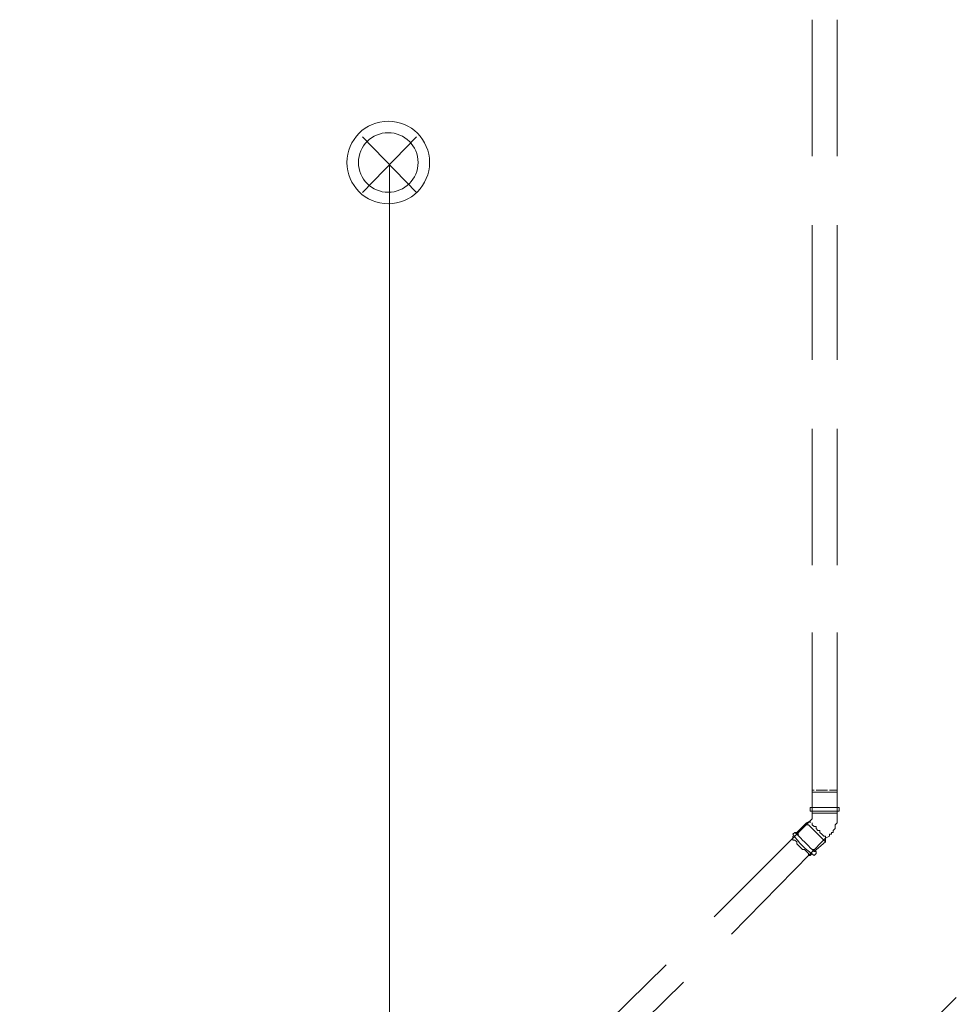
# Model space of a CAD drawing. Header units: millimetres. Extents: x 413 to 305578, y 115 to 38116.
# Tile 59 of 194: x 23579 to 25518, y 15152 to 17190. Entities that reach past the tile are written whole.
import ezdxf

# ---------------------------------------------------------------- set-up
doc = ezdxf.new("R2010")
doc.units = ezdxf.units.MM
doc.layers.add('PDF _PD-Lighting', color=7, linetype='Continuous', true_color=0xb80000)
doc.layers.add('PDF$_59-60$-$Floor$Plan$-$В_Этаж$00_Сводный$A-DETL-MBND', color=7, linetype='Continuous', true_color=0xdd3700)

msp = doc.modelspace()

# ---------------------------------------------------------------- linework, layer by layer
at = {"layer": 'PDF _PD-Lighting', "lineweight": 0}
for points in [[(24400.8, 16832), (24289.5, 16947.4)], [(24400.8, 16947.4), (24289.5, 16832)], [(22523.5, 13868.8), (24345.1, 13868.8), (24345.1, 16891.7)]]:
    msp.add_lwpolyline(points, dxfattribs=at)
for radius in [85.5, 61.7]:
    msp.add_circle((24342.5, 16894.3), radius, dxfattribs=at)
at = {"layer": 'PDF$_59-60$-$Floor$Plan$-$В_Этаж$00_Сводный$A-DETL-MBND', "lineweight": 0}
for points in [[(25220.2, 17190), (25220.2, 16907.6)], [(25271.9, 16907.6), (25271.9, 17190)], [(25220.2, 16764.4), (25220.2, 16486)], [(25271.9, 16486), (25271.9, 16764.4)], [(25220.2, 16342.8), (25220.2, 16060.4)], [(25271.9, 16060.4), (25271.9, 16342.8)], [(25220.2, 15921.2), (25220.2, 15595), (25220.2, 15591), (25220.2, 15559.2), (25224.2, 15559.2)], [(25271.9, 15595), (25267.9, 15595), (25263.9, 15595), (25260, 15595), (25256, 15595), (25260, 15595), (25263.9, 15595), (25267.9, 15595), (25271.9, 15595), (25271.9, 15921.2)], [(25224.2, 15595), (25220.2, 15595), (25220.2, 15539.3), (25220.2, 15535.4), (25216.2, 15531.4)], [(25220.2, 15471.7), (25224.2, 15467.7), (25248, 15487.6), (25248, 15495.6), (25256, 15499.6), (25256, 15503.5), (25260, 15503.5), (25260, 15507.5), (25263.9, 15507.5), (25263.9, 15511.5), (25267.9, 15515.5), (25267.9, 15519.5), (25267.9, 15523.4), (25271.9, 15527.4), (25271.9, 15531.4), (25271.9, 15535.4), (25271.9, 15539.3), (25271.9, 15595), (25271.9, 15591), (25271.9, 15559.2), (25267.9, 15559.2)], [(25224.2, 15595), (25224.2, 15595)], [(25224.2, 15595), (25224.2, 15595)], [(25228.1, 15595), (25228.1, 15595)], [(25228.1, 15595), (25228.1, 15595)], [(25228.1, 15595), (25228.1, 15595)], [(25240.1, 15595), (25240.1, 15595)], [(25240.1, 15595), (25240.1, 15595)], [(25252, 15595), (25252, 15595)], [(25252, 15595), (25252, 15595)], [(25267.9, 15595), (25267.9, 15595)], [(25267.9, 15595), (25267.9, 15595)], [(25267.9, 15595), (25267.9, 15595)], [(25220.2, 15591), (25224.2, 15591), (25228.1, 15591), (25232.1, 15591), (25236.1, 15591), (25240.1, 15591), (25248, 15591), (25252, 15591), (25256, 15591), (25260, 15591), (25263.9, 15591), (25267.9, 15591), (25271.9, 15591)], [(25216.2, 15559.2), (25216.2, 15559.2)], [(25275.9, 15559.2), (25275.9, 15559.2)], [(25220.2, 15551.3), (25220.2, 15547.3), (25224.2, 15547.3), (25228.1, 15547.3), (25232.1, 15547.3), (25236.1, 15547.3), (25240.1, 15547.3), (25248, 15547.3), (25252, 15547.3), (25256, 15547.3), (25260, 15547.3), (25263.9, 15547.3), (25267.9, 15547.3), (25271.9, 15547.3), (25271.9, 15551.3)], [(25220.2, 15535.4), (25220.2, 15535.4)], [(25053.1, 15296.7), (25248, 15495.6), (25248, 15499.6), (25244, 15499.6), (25240.1, 15503.5), (25236.1, 15507.5), (25236.1, 15511.5), (25232.1, 15511.5), (25228.1, 15515.5), (25228.1, 15519.5)], [(25208.2, 15527.4), (25208.2, 15523.4), (25212.2, 15523.4), (25216.2, 15519.5), (25220.2, 15515.5), (25224.2, 15511.5), (25228.1, 15507.5), (25232.1, 15503.5), (25236.1, 15499.6), (25240.1, 15495.6), (25244, 15491.6), (25248, 15487.6)], [(25216.2, 15531.4), (25216.2, 15531.4)], [(25216.2, 15527.4), (25216.2, 15527.4)], [(25216.2, 15527.4), (25216.2, 15527.4)], [(25228.1, 15515.5), (25232.1, 15511.5), (25236.1, 15511.5), (25236.1, 15507.5), (25240.1, 15503.5), (25244, 15499.6), (25248, 15499.6), (25248, 15495.6)], [(25180.4, 15499.6), (25180.4, 15495.6), (25180.4, 15491.6), (25184.4, 15491.6), (25188.4, 15487.6), (25188.4, 15483.7), (25192.3, 15479.7), (25196.3, 15475.7), (25200.3, 15471.7), (25204.3, 15471.7), (25208.2, 15467.7), (25212.2, 15463.8), (25212.2, 15459.8), (25216.2, 15459.8), (25220.2, 15463.8)], [(25184.4, 15507.5), (25188.4, 15503.5), (25192.3, 15499.6), (25196.3, 15495.6), (25200.3, 15491.6), (25204.3, 15487.6), (25208.2, 15483.7), (25212.2, 15479.7), (25216.2, 15475.7), (25220.2, 15471.7), (25224.2, 15471.7), (25224.2, 15467.7), (25228.1, 15467.7), (25228.1, 15463.8)], [(25188.4, 15507.5), (25188.4, 15503.5), (25192.3, 15503.5)], [(25236.1, 15507.5), (25236.1, 15507.5)], [(25236.1, 15507.5), (25236.1, 15507.5)], [(25248, 15495.6), (25248, 15495.6)], [(25248, 15495.6), (25248, 15495.6)], [(24917.9, 15233.1), (24719, 15038.2), (24719, 15034.2), (24723, 15034.2), (24727, 15030.2), (24731, 15026.2), (24731, 15022.3), (24734.9, 15022.3)], [(24782.7, 15026.2), (24762.8, 15002.4), (24754.8, 15002.4), (24953.7, 15197.3)], [(25518.5, 15165.5), (25399.2, 15046.1), (25403.1, 15046.1)]]:
    msp.add_lwpolyline(points, dxfattribs=at)
for points in [[(25252, 15595), (25248, 15595), (25244, 15595), (25240.1, 15595), (25236.1, 15595), (25232.1, 15595), (25228.1, 15595), (25232.1, 15595), (25236.1, 15595), (25240.1, 15595), (25244, 15595), (25248, 15595)], [(25275.9, 15559.2), (25271.9, 15559.2), (25267.9, 15559.2), (25263.9, 15559.2), (25260, 15559.2), (25252, 15559.2), (25248, 15559.2), (25240.1, 15559.2), (25236.1, 15559.2), (25228.1, 15559.2), (25224.2, 15559.2), (25220.2, 15559.2), (25216.2, 15559.2), (25216.2, 15551.3), (25220.2, 15551.3), (25224.2, 15551.3), (25228.1, 15551.3), (25232.1, 15551.3), (25236.1, 15551.3), (25244, 15551.3), (25248, 15551.3), (25256, 15551.3), (25260, 15551.3), (25263.9, 15551.3), (25267.9, 15551.3), (25271.9, 15551.3), (25275.9, 15551.3)], [(25224.2, 15519.5), (25220.2, 15523.4), (25220.2, 15527.4), (25220.2, 15523.4), (25224.2, 15519.5), (25228.1, 15519.5)]]:
    msp.add_lwpolyline(points, close=True, dxfattribs=at)
msp.add_lwpolyline([(25228.1, 15467.7), (25228.1, 15463.8), (25224.2, 15459.8, -0.09399), (25180.4, 15503.5), (25184.4, 15507.5), (25188.4, 15507.5), (25208.2, 15527.4), (25216.2, 15531.4), (25216.2, 15527.4), (25216.2, 15531.4), (25017.3, 15332.5)], format="xyb", dxfattribs=at)

doc.saveas('drawing.dxf')
